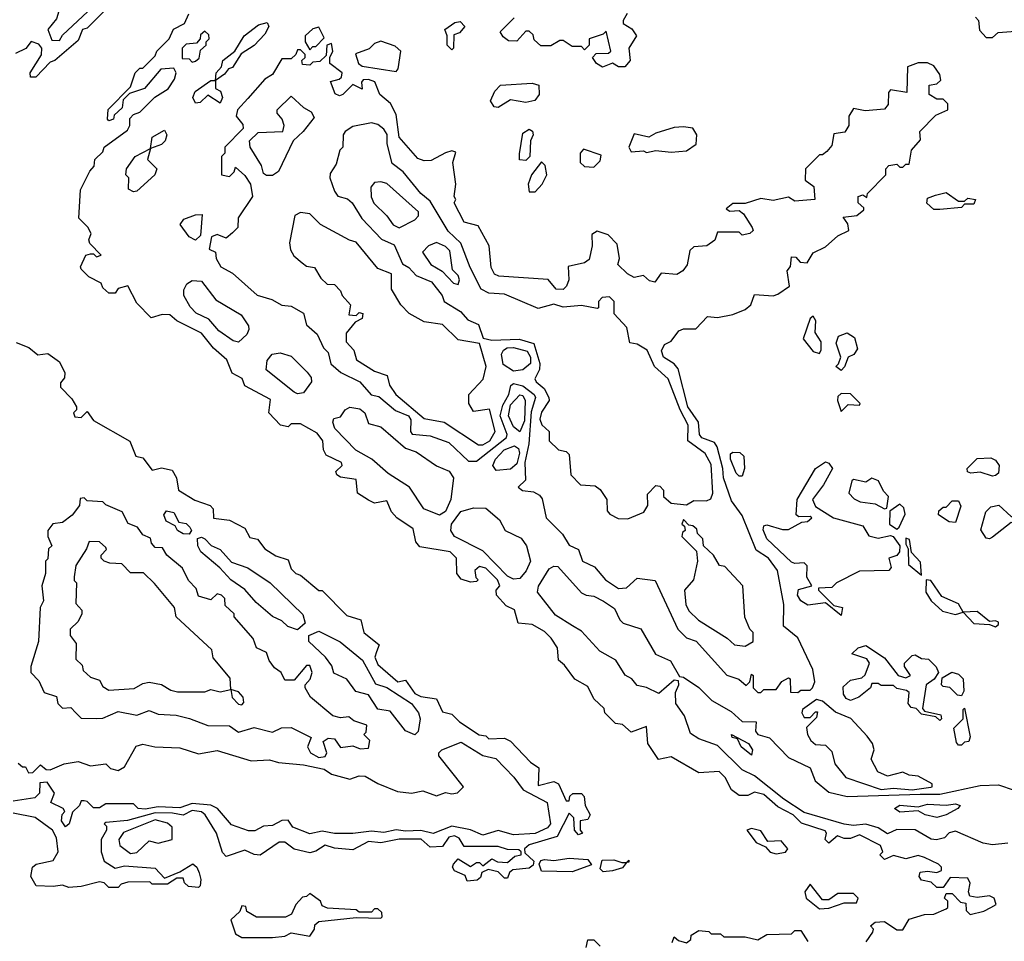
# Model space of a CAD drawing. Extents: x 2668140 to 2765664, y 823621 to 955240.
# Tile 81 of 256: x 2721406 to 2724593, y 835615 to 838597. Entities that reach past the tile are written whole.
import ezdxf

# ---------------------------------------------------------------- set-up
doc = ezdxf.new("R2010")
doc.units = 0

msp = doc.modelspace()

# ---------------------------------------------------------------- linework, layer by layer
at = {"layer": '0CON02XD'}
for points in [[(2721535, 838530), (2721545, 838547.5), (2721626.7, 838623.3), (2721633.3, 838646.7), (2721657, 838653), (2721675, 838672.5), (2721687.5, 838672.5), (2721703.3, 838686.7), (2721713.6, 838706.4), (2721710, 838730), (2721696.2, 838736.2), (2721670, 838730), (2721627.5, 838705), (2721610, 838665), (2721553.6, 838656.4), (2721540.7, 838649.3), (2721525, 838600), (2721497.5, 838565), (2721510.7, 838530.7), (2721535, 838530)], [(2721700, 838645), (2721625, 838570), (2721610, 838565), (2721595, 838530), (2721520, 838465), (2721505, 838460), (2721458.3, 838411.7), (2721441.7, 838411.7), (2721440, 838425), (2721477, 838483), (2721477.5, 838505), (2721468.3, 838518.3), (2721443, 838527), (2721426.4, 838503.6), (2721392.3, 838487.7)], [(2721633, 838107), (2721647, 838123), (2721650, 838145), (2721675, 838170), (2721680, 838185), (2721755, 838240), (2721762.5, 838255), (2721762.5, 838277.5), (2721775, 838290), (2721795, 838297.5), (2721843.6, 838346.4), (2721886.4, 838373.6), (2721907.5, 838405), (2721912.5, 838425), (2721905, 838440), (2721863, 838437), (2721810, 838375), (2721761.7, 838358.3), (2721741.7, 838338.3), (2721738.3, 838311.7), (2721711.7, 838288.3), (2721710, 838275), (2721695, 838270), (2721690, 838275), (2721693, 838307), (2721765, 838380), (2721780, 838425), (2721795, 838440), (2721805, 838440), (2721845, 838480), (2721850, 838495), (2721890, 838535), (2721903.6, 838566.4), (2721940, 838585), (2721953.6, 838616.4)], [(2722055, 838327.5), (2722015, 838352.5), (2721990.7, 838329.3), (2721975, 838327.5), (2721966.7, 838345), (2721973.8, 838365), (2722025, 838400), (2722040, 838400), (2722042.5, 838425), (2722060, 838445), (2722063.3, 838465), (2722102.5, 838495), (2722132.5, 838545), (2722179.3, 838580.7), (2722207.5, 838587.5), (2722212.5, 838575), (2722199.5, 838550.5), (2722165, 838513.3), (2722123.3, 838486.7), (2722095, 838442.5), (2722081.7, 838438.3), (2722069.3, 838420.7), (2722040, 838400), (2722040, 838375), (2722056.4, 838366.4), (2722062.5, 838345), (2722055, 838327.5)], [(2722805, 838500), (2722790, 838515), (2722790, 838545), (2722782.5, 838565), (2722815, 838587.5), (2722831.7, 838591.7), (2722847.5, 838575), (2722830, 838555), (2722811.7, 838548.3), (2722810, 838505), (2722805, 838500)], [(2723293, 838443), (2723273.3, 838455), (2723260, 838475), (2723272.5, 838487.5), (2723311.7, 838488.3), (2723320, 838495), (2723305, 838560), (2723295, 838550), (2723250, 838535), (2723250, 838515), (2723235, 838500), (2723225, 838510), (2723195, 838510), (2723165, 838530), (2723155, 838530), (2723125, 838512.5), (2723093, 838513), (2723071.7, 838531.7), (2723068.3, 838548.3), (2723055, 838560), (2723045, 838560), (2723015, 838527.5), (2722988.3, 838528.3), (2722971.7, 838541.7), (2722961.7, 838558.3), (2723006.7, 838603.3)], [(2723373, 838617), (2723360, 838595), (2723360, 838585), (2723387.7, 838567.7), (2723403.3, 838545), (2723377.5, 838505), (2723382, 838465), (2723365, 838444.2), (2723345, 838444.2), (2723325, 838456.7), (2723293, 838443)], [(2724500, 838605), (2724510, 838595), (2724513, 838563), (2724535, 838540), (2724555, 838540), (2724573.9, 838556.1), (2724630, 838560)], [(2721965, 838460), (2721975, 838462.5), (2721987, 838473), (2721991.7, 838498.3), (2722010, 838515), (2722010, 838525), (2722020, 838535), (2722018.3, 838548.3), (2722005, 838560), (2721991.7, 838548.3), (2721990, 838535), (2721978.3, 838521.7), (2721945, 838517.5), (2721932.5, 838505), (2721931.7, 838471.7), (2721955, 838470), (2721965, 838460)], [(2722345, 838500), (2722355, 838510), (2722365, 838510), (2722391.7, 838538.3), (2722375, 838572.5), (2722355, 838567.5), (2722330, 838545), (2722330, 838525), (2722345, 838500)], [(2722625, 838430), (2722631.7, 838438.3), (2722640, 838495), (2722621.7, 838511.7), (2722575, 838527.5), (2722555, 838520), (2722537, 838503), (2722493, 838487), (2722503.3, 838455), (2722515, 838446.7), (2722625, 838430)], [(2723925, 836420), (2723935, 836427.5), (2723965, 836427.5), (2723972.5, 836435), (2723980, 836455), (2723973.8, 836495), (2723925, 836597.5), (2723878.8, 836635), (2723880, 836705), (2723858.8, 836815), (2723830, 836855), (2723790.5, 836880.5), (2723745, 836992.5), (2723710.5, 837040.5), (2723684, 837115), (2723682.5, 837145), (2723663.8, 837215), (2723655, 837228.8), (2723614.3, 837244.3), (2723606.2, 837255), (2723604, 837295), (2723569.2, 837345), (2723537.7, 837467.7), (2723525, 837483.3), (2723490, 837505), (2723484, 837526), (2723493.6, 837546.4), (2723515, 837557.5), (2723539.3, 837590.7), (2723555, 837596.7), (2723595, 837596.7), (2723633, 837637), (2723665, 837633.8), (2723715, 837643.8), (2723755, 837660), (2723772.5, 837675), (2723785, 837707.5), (2723845, 837703.3), (2723860.7, 837709.3), (2723897.5, 837735), (2723890, 837785), (2723901.7, 837798.3), (2723905, 837830), (2723918.3, 837828.3), (2723933, 837813), (2723955, 837810), (2723975, 837842.5), (2724015, 837862.5), (2724055, 837897.5), (2724090, 837915), (2724087, 837937), (2724071.7, 837958.3), (2724116.4, 837963.6), (2724138.3, 837981.7), (2724138.3, 837988.3), (2724120, 838005), (2724120, 838025), (2724135, 838030), (2724148.3, 838021.7), (2724150, 838035), (2724210, 838095), (2724210, 838115), (2724220, 838125), (2724245, 838130), (2724255, 838120), (2724265, 838120), (2724275, 838130), (2724285, 838130), (2724292.5, 838175), (2724321.7, 838208.3), (2724320, 838235), (2724371.7, 838288.3), (2724410, 838305), (2724410, 838325), (2724395, 838340), (2724375, 838340), (2724350, 838355), (2724350, 838385), (2724375, 838390), (2724388.3, 838401.7), (2724385, 838420), (2724365, 838447.5), (2724345, 838457.5), (2724315, 838457.5), (2724280, 838445), (2724278.3, 838361.7), (2724225, 838370), (2724218.3, 838361.7), (2724217, 838323), (2724205, 838307.5), (2724142.5, 838302.5), (2724105, 838310), (2724090, 838285), (2724090, 838255), (2724076.7, 838233.3), (2724041.7, 838228.3), (2724035, 838190), (2724019.3, 838170.7), (2724005, 838160), (2723995, 838160), (2723950, 838115), (2723948.3, 838078.3), (2723977, 838057), (2723980, 838015), (2723915, 838010), (2723895, 838022.5), (2723845, 838012.5), (2723805, 838018.8), (2723755, 838002.5), (2723715, 838002.5), (2723692.5, 837985), (2723705, 837977.5), (2723735, 837980), (2723749.3, 837969.3), (2723777.5, 837925), (2723780, 837915), (2723770, 837905), (2723745, 837900), (2723735, 837910), (2723665, 837910), (2723656.7, 837883.3), (2723630, 837865), (2723588.3, 837861.7), (2723575, 837850), (2723566.4, 837803.6), (2723552.5, 837785), (2723533, 837773), (2723482.5, 837777.5), (2723461.7, 837748.3), (2723445, 837752.5), (2723425, 837770), (2723395, 837762.5), (2723373.3, 837775), (2723342.5, 837805), (2723347.5, 837825), (2723340.7, 837870.7), (2723310.7, 837900.7), (2723275, 837912.5), (2723258.3, 837901.7), (2723258.8, 837865), (2723249.2, 837820.8), (2723235, 837810), (2723181.7, 837798.3), (2723183.3, 837755), (2723176.7, 837735), (2723165.9, 837724.1), (2723142.5, 837725), (2723116.4, 837756.4), (2722957, 837767), (2722943.6, 837773.6), (2722932.5, 837795), (2722926.2, 837865), (2722890, 837930), (2722845, 837942.5), (2722812.5, 838005), (2722817.5, 838015), (2722812.5, 838025), (2722817.5, 838065), (2722808.8, 838135), (2722818.3, 838168.3), (2722805, 838172.5), (2722785, 838166.7), (2722738.3, 838141.7), (2722715, 838140), (2722695, 838147.5), (2722635, 838217.5), (2722625, 838290), (2722606.4, 838326.4), (2722572.5, 838355), (2722556, 838396), (2722535, 838403.8), (2722517.5, 838402.5), (2722512.5, 838395), (2722515, 838372.5), (2722485, 838387.5), (2722452.5, 838355), (2722441.2, 838351.2), (2722427, 838357), (2722412.5, 838397.5), (2722440, 838405), (2722448.3, 838411.7), (2722450, 838425), (2722410, 838455), (2722410, 838475), (2722420, 838495), (2722415, 838520), (2722400, 838515), (2722398.3, 838481.7), (2722378.3, 838461.7), (2722355, 838460), (2722345, 838450), (2722321.7, 838451.7), (2722320, 838465), (2722330, 838475), (2722330, 838485), (2722315, 838500), (2722305, 838500), (2722300, 838485), (2722285, 838470), (2722255, 838470), (2722225, 838420), (2722200, 838405), (2722145, 838342.5), (2722110.8, 838305), (2722106.7, 838285), (2722128.3, 838258.3), (2722130, 838245), (2722070, 838185), (2722070, 838165), (2722060, 838155), (2722060, 838095), (2722085, 838090), (2722100, 838105), (2722105, 838120), (2722135, 838092.5), (2722153.3, 838065), (2722160, 838025), (2722113.9, 837956.1), (2722112.5, 837925), (2722095, 837907.5), (2722075, 837890), (2722045, 837902.5), (2722027.5, 837895), (2722020, 837855), (2722040, 837845), (2722042.5, 837825), (2722057, 837797), (2722095, 837776.7), (2722175, 837706.2), (2722222, 837692), (2722255, 837673.3), (2722285, 837670), (2722325, 837647.5), (2722335, 837610), (2722369.3, 837579.3), (2722390, 837535), (2722405, 837520), (2722413.6, 837483.6), (2722445.9, 837455.9), (2722507.5, 837425), (2722543.9, 837383.9), (2722568.3, 837378.3), (2722623, 837333), (2722665, 837315.8), (2722672.7, 837302.7), (2722671.2, 837265), (2722676.4, 837256.4), (2722735, 837251.2), (2722795, 837228.8), (2722859.3, 837169.3), (2722885, 837168.8), (2722982, 837245), (2722984.2, 837255), (2722961.9, 837315), (2722970.4, 837349.6), (2722989.2, 837385), (2722996.2, 837413.8), (2723005, 837420), (2723035, 837412.9), (2723072, 837385), (2723076, 837375), (2723061.7, 837328.3), (2723054, 837225), (2723041.1, 837165), (2723043, 837107), (2723020, 837085), (2723033.6, 837073.6), (2723069.3, 837069.3), (2723089.3, 837059.3), (2723097, 837047), (2723110, 836985), (2723163, 836933), (2723185, 836897.5), (2723215, 836883.3), (2723227.5, 836845), (2723266.4, 836826.4), (2723302.5, 836785), (2723345, 836756.7), (2723370.7, 836759.3), (2723405, 836790), (2723463, 836783), (2723536.7, 836625), (2723565, 836597.5), (2723596, 836586), (2723695, 836476.7), (2723733.6, 836463.6), (2723757.5, 836442.5), (2723770, 836455), (2723775, 836480), (2723780, 836475), (2723780, 836435), (2723795, 836420), (2723805, 836420), (2723815, 836430), (2723855, 836430), (2723873.6, 836456.4), (2723895, 836467.5), (2723900, 836465), (2723901.7, 836421.7), (2723925, 836420)], [(2722955, 838312.5), (2722942.5, 838315), (2722930, 838335), (2722943.9, 838366.1), (2722962.5, 838385), (2723065, 838392), (2723086.2, 838385), (2723087.5, 838355), (2723074.2, 838335.8), (2723045, 838328.8), (2722995, 838337.5), (2722955, 838312.5)], [(2722225, 838092.5), (2722205, 838092.5), (2722195, 838100), (2722188.8, 838125), (2722152.5, 838185), (2722150, 838205), (2722178.3, 838231.7), (2722257.5, 838235), (2722262.5, 838255), (2722255.7, 838275.7), (2722240, 838295), (2722240, 838305), (2722285, 838350), (2722325, 838312.5), (2722349.3, 838299.3), (2722359.3, 838280.7), (2722324, 838235), (2722291.2, 838205), (2722243.6, 838106.4), (2722225, 838092.5)], [(2721775, 838040), (2721758.3, 838048.3), (2721760, 838085), (2721750, 838095), (2721752.5, 838115), (2721780, 838155), (2721830, 838180), (2721835, 838216.7), (2721875, 838240), (2721882.5, 838225), (2721876.7, 838205), (2721865, 838193.8), (2721830, 838180), (2721820, 838145), (2721850, 838115), (2721843.3, 838095), (2721785, 838042.5), (2721775, 838040)], [(2723375, 836982.5), (2723426.4, 837003.6), (2723440, 837025), (2723438.3, 837061.7), (2723465, 837090), (2723478.3, 837088.3), (2723490, 837075), (2723490, 837055), (2723515, 837032.5), (2723565, 837027.5), (2723588.3, 837041.7), (2723629.3, 837040.7), (2723643, 837047), (2723650, 837065), (2723645, 837157.5), (2723625, 837193.3), (2723568.8, 837235), (2723570, 837285), (2723544.5, 837334.5), (2723505.7, 837435.7), (2723461.2, 837475), (2723437.7, 837527.7), (2723405, 837547.5), (2723381.7, 837551.7), (2723371.7, 837601.7), (2723330, 837645), (2723330, 837685), (2723315, 837700), (2723291.7, 837698.3), (2723280, 837685), (2723280, 837665), (2723275, 837662.5), (2723225, 837672.5), (2723165, 837667.5), (2723135, 837676.7), (2723085, 837662.5), (2722975, 837708.8), (2722925, 837712), (2722900, 837725), (2722864, 837795), (2722834.1, 837874.1), (2722792.7, 837912.7), (2722735, 838010), (2722704.3, 838034.3), (2722647.5, 838105), (2722611.7, 838131.7), (2722596, 838195), (2722596.1, 838226.1), (2722585, 838242.5), (2722565, 838257.5), (2722545, 838263.3), (2722485, 838252), (2722460, 838235), (2722453.8, 838225), (2722452.5, 838185), (2722442.5, 838175), (2722430.7, 838129.3), (2722410.7, 838099.3), (2722410, 838085), (2722425, 838042.5), (2722436.4, 838026.4), (2722467, 838017), (2722482.5, 838005), (2722513.9, 837953.9), (2722577, 837887), (2722618.3, 837868.3), (2722645, 837807.5), (2722665.9, 837795.9), (2722689.5, 837769.5), (2722738.8, 837748.8), (2722773.3, 837705), (2722780, 837685), (2722833, 837653), (2722856.4, 837626.4), (2722891.2, 837611.2), (2722907, 837567), (2722935, 837560), (2723023, 837563), (2723070, 837550), (2723090, 837485), (2723088.8, 837465), (2723073.3, 837435), (2723077.5, 837425), (2723104.1, 837404.1), (2723118.8, 837375), (2723120, 837365), (2723095, 837327.5), (2723090, 837305), (2723096.4, 837286.4), (2723120, 837265), (2723120, 837235), (2723150, 837205), (2723175, 837200), (2723185, 837190), (2723190, 837125), (2723221.7, 837091.7), (2723269.3, 837089.3), (2723285, 837077.5), (2723306.7, 837045), (2723308.3, 837008.3), (2723317, 836997), (2723343, 836983), (2723375, 836982.5)], [(2723045, 838141.2), (2723024, 838144), (2723023.6, 838163.6), (2723035, 838230), (2723055, 838243.3), (2723066.1, 838236.1), (2723068.8, 838225), (2723060, 838205), (2723057.5, 838155), (2723045, 838141.2)], [(2723435, 838167.5), (2723465, 838173.8), (2723515, 838168), (2723565, 838173.3), (2723596.1, 838193.9), (2723598, 838225), (2723585, 838246.7), (2723555, 838250), (2723525, 838248.8), (2723465, 838230), (2723443, 838217), (2723395, 838227.5), (2723377.5, 838185), (2723385, 838170), (2723425, 838172.5), (2723435, 838167.5)], [(2723265, 838120), (2723285, 838140), (2723288.3, 838158.3), (2723231.7, 838178.3), (2723220, 838165), (2723220, 838135), (2723235, 838122.5), (2723265, 838120)], [(2723075, 838040), (2723097.5, 838065), (2723112.5, 838095), (2723107.5, 838125), (2723095, 838137.5), (2723062.5, 838095), (2723052.5, 838065), (2723055, 838040), (2723075, 838040)], [(2724146.2, 835613.8), (2724167.5, 835645), (2724170, 835655), (2724160, 835665), (2724175, 835677.5), (2724205, 835680), (2724245, 835652.5), (2724265, 835652.5), (2724285, 835686.7), (2724335, 835702.5), (2724365, 835703.3), (2724405, 835720), (2724410, 835725), (2724410, 835745), (2724400, 835755), (2724405, 835770), (2724425, 835770), (2724451.7, 835741.7), (2724468.3, 835738.3), (2724470, 835715), (2724482.5, 835702.5), (2724527, 835713), (2724550, 835725), (2724567.5, 835735), (2724560, 835755), (2724545, 835762.5), (2724505, 835757.5), (2724481.7, 835761.7), (2724477.5, 835775), (2724483, 835803), (2724475, 835820), (2724418.3, 835821.7), (2724395, 835790), (2724375, 835790), (2724357, 835807), (2724325, 835813.3), (2724317.5, 835825), (2724321.2, 835838.8), (2724345, 835842.5), (2724375, 835837.5), (2724390, 835845), (2724390, 835855), (2724380, 835865), (2724335, 835886.7), (2724315, 835892.5), (2724275, 835882.5), (2724235, 835892.5), (2724205, 835880), (2724190, 835895), (2724200, 835905), (2724192.5, 835925), (2724125, 835960), (2724095, 835947.5), (2724075, 835947.5), (2724053.3, 835956.7), (2724025, 835933.3), (2724013.3, 835945), (2724017.5, 835965), (2724013, 835973), (2723937.3, 835997.3), (2723910, 836025), (2723860.8, 836050.8), (2723815, 836090), (2723785, 836097.5), (2723763, 836087), (2723735, 836086.7), (2723710, 836105), (2723690, 836145), (2723670, 836165), (2723605, 836160), (2723515, 836212.5), (2723473.9, 836203.9), (2723440, 836255), (2723435, 836310), (2723385, 836292.5), (2723357, 836317), (2723335, 836320), (2723300, 836355), (2723298.3, 836368.3), (2723265, 836400), (2723245, 836440), (2723203.6, 836463.6), (2723169.3, 836509.3), (2723150, 836525), (2723147.5, 836565), (2723126.4, 836596.4), (2723105, 836617.5), (2723065, 836640), (2723020, 836645), (2723008.3, 836688.3), (2722980.7, 836700.7), (2722950, 836735), (2722948.3, 836751.7), (2722960, 836765), (2722953.3, 836785), (2722935, 836803.3), (2722915, 836822.5), (2722895, 836827.5), (2722880, 836815), (2722882.5, 836792.5), (2722890, 836785), (2722885, 836780), (2722865, 836777.5), (2722835, 836787.5), (2722821.2, 836805), (2722820, 836855), (2722800, 836875), (2722701.7, 836891.7), (2722688.3, 836908.3), (2722680, 836950), (2722627.5, 836985), (2722610, 837005), (2722595, 837040), (2722555, 837032.5), (2722535, 837042.5), (2722500, 837065), (2722495, 837110), (2722445, 837117.5), (2722432.5, 837125), (2722430, 837135), (2722450, 837155), (2722447.5, 837165), (2722398, 837188), (2722390, 837205), (2722387.5, 837235), (2722369.3, 837259.3), (2722315, 837290), (2722285, 837290), (2722275, 837280), (2722250, 837285), (2722212.5, 837325), (2722218.3, 837368.3), (2722135, 837412.5), (2722126.4, 837436.4), (2722093.6, 837453.6), (2722076.4, 837496.4), (2722034.1, 837534.1), (2721995, 837582.5), (2721915, 837622.5), (2721891.7, 837641.7), (2721867, 837643), (2721832.3, 837632.3), (2721785, 837680), (2721756.1, 837736.1), (2721725, 837727.5), (2721715, 837712.5), (2721695, 837712.5), (2721675, 837730), (2721670, 837745), (2721630, 837765), (2721605, 837790), (2721603, 837797), (2721620, 837835), (2721635, 837840), (2721645, 837840), (2721655, 837830), (2721670, 837835), (2721633, 837873), (2721630, 837885), (2721637.5, 837905), (2721626.4, 837926.4), (2721597.5, 837955), (2721603.6, 838046.4), (2721633, 838107)], [(2722635, 837923.3), (2722685, 837950), (2722697, 837963), (2722697.5, 837975), (2722595, 838066.7), (2722575, 838072.5), (2722555, 838070), (2722542.5, 838055), (2722543.6, 838023.6), (2722553, 838003), (2722595, 837962.5), (2722615, 837933.3), (2722635, 837923.3)], [(2724385, 837982.5), (2724365, 837982.5), (2724343, 838003), (2724345, 838020), (2724370.7, 838029.3), (2724405, 838037.5), (2724445, 838010), (2724465, 838010), (2724475, 838020), (2724500, 838015), (2724495, 838000), (2724465, 838000), (2724455, 837990), (2724385, 837982.5)], [(2721975, 837884.2), (2721954.4, 837894.4), (2721926.2, 837935), (2721938, 837952), (2721975, 837966.2), (2721997, 837967), (2721991.4, 837898.6), (2721975, 837884.2)], [(2722905, 837221.2), (2722928, 837235), (2722945.8, 837265), (2722926.7, 837336.7), (2722875, 837330), (2722860, 837355), (2722860, 837385), (2722906.1, 837433.9), (2722916.7, 837475), (2722895, 837550), (2722825, 837561.2), (2722775, 837611.2), (2722715, 837620), (2722667, 837647), (2722640, 837675), (2722610, 837725), (2722610, 837775), (2722565, 837792.5), (2722495, 837877.5), (2722473.3, 837883.3), (2722380, 837935), (2722345, 837968.8), (2722315, 837973.8), (2722296.4, 837963.6), (2722280, 837875), (2722283, 837853), (2722293.3, 837833.3), (2722320.7, 837810.7), (2722335, 837800), (2722360, 837795), (2722380.7, 837760.7), (2722401.7, 837741.7), (2722425, 837740), (2722445, 837720), (2722450, 837705), (2722477.5, 837675), (2722471.7, 837641.7), (2722495, 837640), (2722505, 837650), (2722517, 837647), (2722515, 837630), (2722491.7, 837618.3), (2722463, 837583), (2722463.3, 837555), (2722488.3, 837528.3), (2722496.4, 837496.4), (2722555, 837460), (2722596, 837446), (2722603.8, 837415), (2722624.2, 837384.2), (2722715, 837306.7), (2722780, 837295), (2722891.7, 837221.7), (2722905, 837221.2)], [(2722825, 837740), (2722830, 837755), (2722825, 837770), (2722807.5, 837787.5), (2722798.8, 837848.8), (2722785, 837863.8), (2722755, 837876.7), (2722730, 837865), (2722710, 837845), (2722736.7, 837805), (2722773.8, 837783.8), (2722810, 837745), (2722825, 837740)], [(2722115, 837554), (2722097.6, 837557.6), (2722050.4, 837590.4), (2722018.5, 837628.5), (2721977.7, 837647.7), (2721957.9, 837667.9), (2721937.1, 837705), (2721937.3, 837722.7), (2721947.3, 837742.7), (2721965, 837753.8), (2721995, 837751.2), (2722041.2, 837691.2), (2722122.7, 837642.7), (2722146.8, 837606.8), (2722147.5, 837595), (2722141.1, 837578.9), (2722115, 837554)], [(2723995, 837517.5), (2724000.7, 837529.3), (2724000, 837555), (2723981.2, 837585), (2723983, 837623), (2723975, 837637.5), (2723965, 837630), (2723942.5, 837565), (2723975, 837524), (2723995, 837517.5)], [(2724065, 837462.5), (2724047.5, 837475), (2724056.7, 837483.3), (2724063.8, 837505), (2724049.3, 837550.7), (2724056.7, 837573.3), (2724085, 837583.8), (2724108.8, 837568.8), (2724118.3, 837531.7), (2724105.8, 837514.2), (2724087.5, 837505), (2724075.9, 837474.1), (2724065, 837462.5)], [(2721395, 837552.5), (2721436.2, 837536.2), (2721465, 837512.5), (2721497, 837517), (2721535, 837490), (2721552.5, 837455), (2721551.7, 837438.3), (2721538.3, 837421.7), (2721538.3, 837408.3), (2721575, 837370), (2721590, 837345), (2721590, 837335), (2721580, 837325), (2721585, 837312.5), (2721605, 837310), (2721625, 837330), (2721645, 837300), (2721763, 837233), (2721782.5, 837185), (2721805, 837180), (2721835, 837140), (2721865, 837147.5), (2721900, 837140), (2721913.8, 837115), (2721920, 837075), (2721973, 837043), (2722022.5, 837025), (2722032.5, 837015), (2722033.9, 836983.9), (2722085, 836977.5), (2722135, 836952.5), (2722151.7, 836921.7), (2722176.4, 836916.4), (2722200, 836885), (2722235, 836862.5), (2722275, 836850), (2722285, 836820), (2722300, 836805), (2722315, 836800), (2722375, 836750), (2722385, 836750), (2722465, 836670), (2722510, 836655), (2722520, 836615), (2722570, 836575), (2722561.7, 836551.7), (2722556, 836535), (2722565, 836511.2), (2722630, 836455), (2722655, 836460), (2722685, 836417.5), (2722705, 836407.5), (2722755, 836400), (2722775, 836357.5), (2722805, 836350), (2722830, 836325), (2722893.3, 836283.3), (2722915, 836280), (2722925, 836270), (2722975, 836272.5), (2722995, 836262.5), (2723060, 836195), (2723087, 836177), (2723085, 836120), (2723135, 836132.5), (2723150, 836125), (2723175, 836070), (2723185, 836070), (2723187.5, 836085), (2723196.7, 836093.3), (2723225, 836093.3), (2723233.9, 836083.9), (2723236.7, 836055), (2723252.5, 836025), (2723245, 836010), (2723220, 836005), (2723220, 835975), (2723227.5, 835965), (2723215, 835960), (2723202.5, 835975), (2723200, 836015), (2723185, 836030), (2723146, 835954), (2723055, 835927.5), (2723040, 835915), (2723041.7, 835901.7), (2723070, 835875), (2723068.3, 835861.7), (2723055, 835852.5), (2723003, 835847), (2722991.7, 835838.3), (2722985, 835820), (2722975, 835820), (2722955, 835840), (2722922.5, 835847.5), (2722901.7, 835838.3), (2722898.3, 835821.7), (2722887, 835813), (2722855, 835810), (2722848.3, 835828.3), (2722813.6, 835843.6), (2722807.5, 835855), (2722810, 835865), (2722825, 835882.5), (2722865, 835857.5), (2722885, 835870), (2722895, 835870), (2722905, 835860), (2722935, 835882.5), (2722953, 835873), (2722985, 835870), (2723009.3, 835890.7), (2723030, 835895), (2723030, 835905), (2723021.7, 835911.7), (2722985, 835912.5), (2722955, 835922.5), (2722845, 835922.5), (2722829.3, 835949.3), (2722813.6, 835956.4), (2722795, 835952.5), (2722775, 835922.5), (2722735, 835920), (2722705.6, 835945.6), (2722634.4, 835945.6), (2722575, 835933.8), (2722535, 835938.8), (2722485, 835911.2), (2722425, 835916.7), (2722395, 835926.7), (2722365, 835906.7), (2722345, 835901.2), (2722295, 835913.3), (2722265, 835936), (2722246.1, 835936.1), (2722185, 835893.8), (2722165, 835896), (2722135, 835910), (2722075, 835890), (2722062.3, 835902.3), (2722043.8, 835965), (2722006.7, 836025), (2721994.4, 836034.4), (2721965, 836038.5), (2721935, 836023.1), (2721900.4, 836030.4), (2721845, 836031.2), (2721755, 836005.8), (2721685, 836000), (2721680, 835995), (2721687.5, 835987.5), (2721687.5, 835975), (2721670, 835945), (2721670, 835905), (2721680, 835875), (2721715, 835852.5), (2721745, 835860), (2721845, 835852.5), (2721875, 835820), (2721925, 835840), (2721966.4, 835866.4), (2721980, 835855), (2721986.7, 835836.7), (2721992.5, 835815), (2721990, 835795), (2721985, 835790), (2721953, 835793), (2721940, 835805), (2721935, 835820), (2721915, 835820), (2721885, 835800), (2721835, 835800), (2721827.5, 835807.5), (2721756.4, 835806.4), (2721735, 835800), (2721725, 835790), (2721695, 835790), (2721680, 835805), (2721665, 835807.5), (2721605, 835792.5), (2721565, 835790), (2721545, 835797.5), (2721515, 835792.5), (2721460, 835795), (2721442.5, 835825), (2721447.5, 835855), (2721460, 835865), (2721515, 835876.7), (2721531.2, 835905), (2721525, 835950), (2721512.5, 835975), (2721455.9, 836015.9), (2721385, 836030)], [(2723005, 837460), (2722971.7, 837481.7), (2722965.7, 837515), (2722971.8, 837528.2), (2722984.5, 837535.5), (2723005, 837536.4), (2723048.6, 837525), (2723059.4, 837505), (2723060, 837485), (2723035, 837464), (2723005, 837460)], [(2722305, 837386.2), (2722295, 837392), (2722204.2, 837464.2), (2722207.5, 837495), (2722223.3, 837515), (2722249.5, 837519.5), (2722285, 837508.8), (2722337.1, 837457.1), (2722349.5, 837439.5), (2722351.2, 837425), (2722325, 837390), (2722305, 837386.2)], [(2723025, 837263.3), (2723005, 837280), (2722988.6, 837315), (2722995, 837351.2), (2723025, 837383.8), (2723035, 837381.2), (2723042.5, 837365), (2723040.3, 837299.7), (2723025, 837263.3)], [(2724065, 837330), (2724087.5, 837352.5), (2724125, 837350), (2724126.7, 837355), (2724095, 837386.7), (2724065, 837387.5), (2724055, 837377.5), (2724053.1, 837365), (2724065, 837330)], [(2722765, 836994), (2722714.4, 837014.4), (2722668, 837085), (2722599.4, 837129.4), (2722546.2, 837175), (2722494.3, 837204.3), (2722426.7, 837275), (2722420, 837295), (2722423.3, 837306.7), (2722445, 837312.5), (2722460, 837335), (2722475, 837343.8), (2722507.7, 837337.7), (2722523.8, 837325), (2722535, 837291.2), (2722575, 837280), (2722655, 837210.8), (2722689.2, 837199.2), (2722755, 837153.3), (2722796.4, 837136.4), (2722810, 837115), (2722801.4, 837045), (2722784.3, 837005.7), (2722765, 836994)], [(2722948.3, 837138.3), (2722937.5, 837155), (2722946.2, 837175), (2722974.5, 837205.5), (2723008.1, 837218.1), (2723020.3, 837210.3), (2723024.3, 837195), (2723015, 837160), (2722995, 837143.3), (2722948.3, 837138.3)], [(2723745, 837120), (2723735, 837120), (2723725, 837130), (2723707.5, 837175), (2723707.5, 837192.5), (2723715, 837197.5), (2723737, 837197), (2723750, 837185), (2723752.5, 837145), (2723745, 837120)], [(2724065, 836670), (2724015, 836710), (2723957, 836703), (2723935, 836716.7), (2723923.8, 836735), (2723926.7, 836753.3), (2723970, 836765), (2723953.6, 836793.6), (2723955, 836830), (2723945, 836840), (2723915, 836837.5), (2723905, 836842.5), (2723825, 836917.5), (2723813, 836947), (2723815, 836960), (2723825, 836962.5), (2723875, 836947.5), (2723895, 836947.5), (2723938.3, 836971.7), (2723956.7, 836973.3), (2723970, 836985), (2723965, 836990), (2723928.3, 836988.3), (2723920, 836995), (2723922.5, 837045), (2723982.5, 837145), (2724015, 837166.2), (2724025, 837162.5), (2724036.7, 837145), (2724008.3, 837091.7), (2723972.5, 837045), (2723981.7, 837021.7), (2724040, 836985), (2724135, 836960), (2724155, 836927.5), (2724185, 836920), (2724225, 836928.6), (2724233.3, 836925), (2724255.5, 836895), (2724254.3, 836875.7), (2724245, 836863.3), (2724220, 836855), (2724227.5, 836825), (2724220, 836815), (2724125, 836812.5), (2724050, 836775), (2724035, 836760), (2723991.7, 836758.3), (2723991.7, 836751.7), (2724041.7, 836701.7), (2724070, 836695), (2724065, 836670)], [(2724555, 837120), (2724515, 837133.3), (2724485, 837130), (2724474, 837134), (2724473.3, 837145), (2724505, 837177.5), (2724549.3, 837179.3), (2724565, 837172.5), (2724576.7, 837155), (2724575, 837130), (2724565, 837122.5), (2724555, 837120)], [(2724205, 837014.2), (2724213, 837017), (2724218.8, 837055), (2724202, 837072), (2724186, 837105), (2724165, 837113.8), (2724145, 837101.2), (2724105, 837110), (2724100, 837105), (2724090, 837065), (2724107, 837047), (2724127, 837037), (2724175, 837031.2), (2724205, 837014.2)], [(2722375, 836210), (2722395, 836213.3), (2722400, 836225), (2722388.3, 836261.7), (2722405, 836272.5), (2722425, 836270), (2722445, 836242.5), (2722485, 836247.5), (2722508.3, 836238.3), (2722535, 836240), (2722540, 836265), (2722520, 836285), (2722527.5, 836292.5), (2722530, 836315), (2722488.3, 836328.3), (2722471.7, 836341.7), (2722445, 836338.8), (2722420, 836345), (2722347.5, 836405), (2722330, 836435), (2722330, 836445), (2722347, 836463), (2722352.5, 836485), (2722345, 836507.5), (2722335, 836507.5), (2722295, 836460), (2722265, 836460), (2722252.5, 836485), (2722230.5, 836500.5), (2722213.9, 836523.9), (2722205, 836550), (2722172.5, 836565), (2722162.5, 836595), (2722100, 836665), (2722100, 836675), (2722071.7, 836701.7), (2722070, 836725), (2722060, 836735), (2722045, 836740), (2722025, 836720), (2721985, 836732.5), (2721977, 836757), (2721953, 836783), (2721933, 836823), (2721882.5, 836865), (2721868.3, 836888.3), (2721845, 836890), (2721833, 836903), (2721830, 836920), (2721805, 836930), (2721787.5, 836955), (2721757, 836967), (2721737.5, 837005), (2721685, 837027.5), (2721675, 837037.5), (2721625, 837040), (2721615, 837050), (2721601.7, 837048.3), (2721600, 837025), (2721576.4, 836993.6), (2721545, 836970), (2721513.9, 836966.1), (2721497.5, 836945), (2721497.5, 836925), (2721510, 836895), (2721500, 836885), (2721497, 836853), (2721490, 836845), (2721490, 836805), (2721477.5, 836765), (2721483, 836717), (2721472.5, 836695), (2721466.7, 836585), (2721442.5, 836505), (2721442.5, 836485), (2721468.3, 836458.3), (2721485, 836420), (2721525, 836407.5), (2721530, 836385), (2721545, 836370), (2721571.7, 836371.7), (2721587.5, 836355), (2721605, 836337.5), (2721655, 836336.7), (2721675, 836337.5), (2721725, 836358.8), (2721785, 836346.7), (2721825, 836362.5), (2721855, 836350), (2721913, 836347), (2721956.4, 836336.4), (2722015, 836313.3), (2722085, 836312.5), (2722115, 836292.5), (2722165, 836306.7), (2722225, 836292.5), (2722253.6, 836306.4), (2722285, 836307.5), (2722350, 836275), (2722337.5, 836245), (2722347.5, 836225), (2722375, 836210)], [(2724245, 836948.8), (2724253.3, 836955), (2724272.5, 836997.5), (2724267.9, 837017.9), (2724255, 837029.2), (2724223.3, 837006.7), (2724222, 836965), (2724245, 836948.8)], [(2724435, 836970), (2724415, 836972.5), (2724380, 836995), (2724381.7, 837008.3), (2724395, 837020), (2724405, 837020), (2724425, 837040), (2724445, 837040), (2724453, 837023), (2724435, 836970)], [(2724545, 836917.5), (2724535, 836920), (2724517, 836947), (2724533.3, 837005), (2724549.3, 837020.7), (2724576, 837026), (2724615, 836990), (2724625, 836990), (2724695, 837032.5), (2724725, 837037.5), (2724740, 837025), (2724741.2, 836985), (2724725, 836958.8), (2724692.3, 836952.3), (2724615, 836970), (2724555, 836923.3), (2724545, 836917.5)], [(2721955, 836932.5), (2721935, 836933.3), (2721917.5, 836945), (2721910, 836960), (2721880, 836975), (2721872.5, 836995), (2721881.7, 837008.3), (2721905, 837002.5), (2721921.7, 836971.7), (2721945, 836966.7), (2721957.5, 836955), (2721962.5, 836945), (2721955, 836932.5)], [(2723005, 836787.5), (2722985, 836797.1), (2722905, 836879.2), (2722813.3, 836925), (2722802, 836945), (2722803.8, 836965), (2722834.5, 837005.5), (2722875, 837018), (2722915, 837016.2), (2722959.5, 836979.5), (2722977.5, 836945), (2723029.5, 836919.5), (2723046.7, 836895), (2723060, 836845), (2723045.8, 836814.2), (2723025, 836788.8), (2723005, 836787.5)], [(2723755, 836570), (2723780, 836585), (2723780, 836615), (2723770, 836625), (2723753.6, 836663.6), (2723747.5, 836765), (2723688.3, 836828.3), (2723671.7, 836831.7), (2723652.5, 836865), (2723620, 836895), (2723617, 836917), (2723600, 836935), (2723598.3, 836948.3), (2723585, 836960), (2723571.7, 836961.7), (2723555, 836980), (2723550, 836965), (2723558.3, 836958.3), (2723560, 836945), (2723551.7, 836938.3), (2723550, 836925), (2723597.5, 836877.5), (2723600, 836845), (2723587.5, 836785), (2723558.3, 836751.7), (2723562.5, 836705), (2723572.5, 836685), (2723603.9, 836653.9), (2723696.1, 836596.1), (2723720, 836575), (2723755, 836570)], [(2722125, 836380), (2722131.7, 836388.3), (2722130, 836405), (2722115, 836422.5), (2722090, 836430), (2722087, 836467), (2722033, 836533), (2722028.3, 836558.3), (2721912.5, 836665), (2721907.5, 836695), (2721843, 836773), (2721807, 836807), (2721765, 836807.5), (2721737, 836837), (2721698.3, 836838.3), (2721680, 836845), (2721670, 836855), (2721670, 836865), (2721687, 836883), (2721685, 836890), (2721665, 836907.5), (2721630.7, 836909.3), (2721622.5, 836885), (2721588.3, 836831.7), (2721582.5, 836795), (2721582.5, 836782.5), (2721590, 836775), (2721588.3, 836708.3), (2721607, 836687), (2721607.5, 836675), (2721595, 836650), (2721570, 836625), (2721570, 836605), (2721589.3, 836579.3), (2721588.3, 836528.3), (2721608.3, 836508.3), (2721611.7, 836491.7), (2721635, 836470), (2721665, 836460), (2721675, 836440), (2721695, 836427.5), (2721776.4, 836433.6), (2721805, 836450), (2721825, 836453.8), (2721865, 836446.7), (2721895, 836427.5), (2721917, 836423), (2722005, 836422.5), (2722025, 836430), (2722055, 836422.5), (2722090, 836430), (2722093.9, 836403.9), (2722115, 836382.5), (2722125, 836380)], [(2722305, 836623.3), (2722274.1, 836634.1), (2722255, 836652.5), (2722225, 836666.7), (2722171.7, 836711.7), (2722135, 836754), (2722090, 836785), (2722053.9, 836823.9), (2721992.5, 836875), (2721982.5, 836895), (2721981.7, 836918.3), (2721995, 836922.5), (2722005, 836917.5), (2722026.4, 836896.4), (2722055, 836883.3), (2722091.7, 836841.7), (2722145, 836823.8), (2722216.7, 836775), (2722322.3, 836672.3), (2722330, 836645), (2722305, 836623.3)], [(2724325, 836800), (2724321.7, 836841.7), (2724293.3, 836873.3), (2724286.7, 836915), (2724275, 836920), (2724275, 836900), (2724282.5, 836885), (2724283.3, 836835), (2724325, 836800)], [(2724605, 835932.5), (2724555, 835927.5), (2724525, 835932.5), (2724435, 835972), (2724415, 835966.2), (2724399.5, 835950.5), (2724373.9, 835943.9), (2724356.1, 835946.1), (2724305, 835975.8), (2724245, 835977.5), (2724215, 835963.3), (2724185, 835982), (2724145, 835994.3), (2724105, 835990), (2724075, 835994.2), (2723945, 836032), (2723880, 836075), (2723785, 836150.8), (2723745, 836170), (2723665, 836249.2), (2723605, 836270), (2723578, 836288), (2723558.6, 836345), (2723530, 836385), (2723529.3, 836420.7), (2723540, 836445), (2723538.3, 836458.3), (2723525, 836460), (2723475, 836416.7), (2723435, 836436.2), (2723405, 836443.3), (2723387.5, 836465), (2723366.1, 836476.1), (2723336.2, 836525), (2723284.4, 836554.4), (2723225, 836618.8), (2723195.7, 836635.7), (2723140.3, 836670.3), (2723082.5, 836745), (2723085.8, 836764.2), (2723120, 836820), (2723135, 836828.8), (2723147.7, 836827.7), (2723225, 836743.3), (2723240, 836735), (2723265, 836732.5), (2723296.1, 836716.1), (2723331.7, 836691.7), (2723348.8, 836655), (2723360, 836645), (2723416.4, 836626.4), (2723464.2, 836544.2), (2723513, 836523), (2723541.7, 836471.7), (2723555, 836470), (2723605, 836436.7), (2723646.7, 836395), (2723709.1, 836359.1), (2723745, 836326), (2723790, 836325), (2723788, 836295), (2723795, 836284), (2723833.6, 836273.6), (2723895, 836210), (2723965, 836176.7), (2723981.2, 836135), (2724025, 836097.5), (2724085, 836083.8), (2724320.9, 836090.9), (2724385, 836091.2), (2724515, 836120), (2724575, 836121.2), (2724625, 836104.2)], [(2724435, 836672.5), (2724460, 836680), (2724445, 836707.5), (2724390.8, 836730.8), (2724355, 836782.5), (2724340, 836785), (2724338.8, 836745), (2724357, 836717), (2724393, 836683), (2724435, 836672.5)], [(2724565, 836632.5), (2724575, 836640), (2724575, 836647.5), (2724565, 836652.5), (2724545, 836650), (2724505, 836682.5), (2724460, 836680), (2724495, 836643.8), (2724545, 836640), (2724565, 836632.5)], [(2722685, 836283.3), (2722655, 836296.7), (2722605, 836360), (2722565, 836366.2), (2722535, 836412.5), (2722493.9, 836423.9), (2722465, 836463.3), (2722423.3, 836483.3), (2722416.1, 836506.1), (2722396.2, 836535), (2722342.5, 836585), (2722342.5, 836605), (2722375, 836618.8), (2722444.1, 836584.1), (2722516.2, 836525), (2722558.3, 836448.3), (2722595, 836436), (2722674.2, 836385), (2722697.5, 836355), (2722702.5, 836335), (2722695.8, 836294.2), (2722685, 836283.3)], [(2724385, 836330), (2724371.7, 836341.7), (2724325, 836350), (2724308.3, 836368.3), (2724291.7, 836371.7), (2724282.5, 836385), (2724285, 836420), (2724277, 836427), (2724245, 836433.3), (2724235, 836442.5), (2724195, 836442.5), (2724185, 836450), (2724165, 836450), (2724160, 836435), (2724122.5, 836405), (2724095, 836394), (2724081.2, 836401.2), (2724072.5, 836415), (2724071.7, 836438.3), (2724095, 836460), (2724131.7, 836468.3), (2724143, 836477), (2724157.5, 836515), (2724148.8, 836528.8), (2724100, 836545), (2724120, 836565), (2724145, 836572.5), (2724205, 836532.5), (2724250, 836475), (2724275, 836467.5), (2724290, 836475), (2724270, 836505), (2724270, 836515), (2724295, 836540), (2724305, 836542.5), (2724325, 836530), (2724348.3, 836528.3), (2724373, 836503), (2724380, 836485), (2724366.7, 836463.3), (2724340, 836445), (2724328.3, 836368.3), (2724335, 836360), (2724388.3, 836348.3), (2724390, 836335), (2724385, 836330)], [(2724455, 836410), (2724441.7, 836411.7), (2724417, 836437), (2724395, 836440), (2724390, 836445), (2724391.7, 836468.3), (2724423.6, 836486.4), (2724445, 836480), (2724460, 836465), (2724462.5, 836425), (2724455, 836410)], [(2724295, 836105.7), (2724355, 836114), (2724360, 836115), (2724360, 836125), (2724315, 836150), (2724285, 836153.3), (2724265, 836162.5), (2724215, 836150), (2724183.6, 836163.6), (2724162.5, 836205), (2724172.5, 836235), (2724166.7, 836255), (2724149.3, 836279.3), (2724096.1, 836336.1), (2724046.4, 836356.4), (2724005, 836392.5), (2723985, 836397.5), (2723940, 836365), (2723937.5, 836355), (2723945, 836340), (2723965, 836340), (2723981.7, 836358.3), (2723988.3, 836358.3), (2723985, 836340), (2723953, 836307), (2723956.7, 836285), (2723966.7, 836265), (2723981.7, 836251.7), (2724015, 836250), (2724035, 836230), (2724045, 836190), (2724080, 836145), (2724195, 836106.2), (2724235, 836110.8), (2724295, 836105.7)], [(2724455, 836250), (2724445, 836250), (2724438.3, 836258.3), (2724430, 836305), (2724460, 836335), (2724460, 836365), (2724465, 836370), (2724483, 836277), (2724478.3, 836261.7), (2724465, 836260), (2724455, 836250)], [(2721401.7, 836191.7), (2721415, 836180), (2721425, 836180), (2721435, 836160), (2721448.3, 836161.7), (2721473.6, 836186.4), (2721491.7, 836171.7), (2721505, 836170), (2721550.7, 836189.3), (2721595, 836197.5), (2721635, 836183.3), (2721685, 836190), (2721700, 836175), (2721725, 836167.5), (2721745, 836180), (2721783.6, 836246.4), (2721805, 836253.3), (2721844.1, 836244.1), (2721925, 836241.2), (2721985, 836222), (2722045, 836232.5), (2722155, 836199.2), (2722215, 836202.5), (2722243.9, 836193.9), (2722325, 836186), (2722392.3, 836172.3), (2722415, 836156.2), (2722475, 836140), (2722505, 836151.2), (2722525, 836150), (2722565, 836125.8), (2722629.7, 836099.7), (2722675, 836094.2), (2722711.7, 836101.7), (2722755, 836086.2), (2722785, 836096.7), (2722805, 836092), (2722823.9, 836096.1), (2722842.5, 836115), (2722762.5, 836215), (2722762.5, 836225), (2722772.5, 836235), (2722835, 836260), (2722905, 836216), (2722947, 836207), (2723005.9, 836145.9), (2723036.2, 836105), (2723113.3, 836065), (2723124.2, 835995), (2723115, 835982.5), (2723075, 835964.3), (2723005, 835960), (2722955, 835974.3), (2722905, 835959.2)], [(2723775, 836217.5), (2723742, 836245), (2723730, 836270), (2723712.5, 836275), (2723710, 836285), (2723765.8, 836255), (2723778, 836235), (2723775, 836217.5)], [(2722905, 835959.2), (2722865, 835975.6), (2722805, 835987.5), (2722745, 835964), (2722705, 835974.4), (2722655, 835971.4), (2722625, 835976.2), (2722585, 835967.5), (2722545, 835972), (2722485, 835963.8), (2722425, 835964), (2722385, 835971.2), (2722345, 835963.3), (2722290, 835985), (2722275, 836007.5), (2722255, 836006.7), (2722225, 835990), (2722195, 835987.5), (2722167, 835973), (2722147, 835973), (2722091.7, 835991.7), (2722046.7, 836045), (2722025, 836056), (2721965, 836061.4), (2721925, 836047.1), (2721855, 836050), (2721812.7, 836042.7), (2721790, 836045), (2721775, 836060), (2721685, 836060), (2721665, 836047.5), (2721645, 836047.5), (2721625, 836067.5), (2721615, 836070), (2721605, 836070), (2721600, 836055), (2721577, 836033), (2721566, 835995), (2721555, 835986.2), (2721541.4, 836005), (2721544, 836026), (2721552.5, 836035), (2721547.5, 836045), (2721507.5, 836065), (2721518.8, 836095), (2721495, 836130), (2721471.7, 836128.3), (2721470, 836095), (2721455, 836080), (2721385, 836068.8)], [(2724375, 836016.2), (2724337.5, 836025), (2724315, 836037.5), (2724255, 836032.9), (2724237.5, 836045), (2724255, 836055.7), (2724315, 836050), (2724345, 836059.4), (2724405, 836055.7), (2724435, 836060), (2724450, 836055), (2724442.5, 836045), (2724405, 836024.4), (2724375, 836016.2)], [(2721765, 835900), (2721785, 835902.5), (2721825, 835940), (2721855, 835933.3), (2721900, 835945), (2721900, 835985), (2721885, 835997.5), (2721845, 836008), (2721742.7, 835967.3), (2721727.5, 835945), (2721730, 835925), (2721765, 835900)], [(2723855, 835898.8), (2723885, 835903.3), (2723892.5, 835915), (2723870.7, 835940.7), (2723828.3, 835938.3), (2723805, 835972.5), (2723775, 835980), (2723760, 835975), (2723790, 835935), (2723820.7, 835920.7), (2723835, 835903.8), (2723855, 835898.8)], [(2723195, 835840), (2723095, 835842.5), (2723087.5, 835865), (2723093.6, 835876.4), (2723105, 835880), (2723135, 835876.7), (2723185, 835884), (2723245, 835880), (2723256.7, 835863.3), (2723195, 835840)], [(2723295, 835840), (2723285, 835850), (2723291.7, 835878.3), (2723329.5, 835879.5), (2723355, 835870), (2723370, 835870), (2723378.3, 835878.3), (2723378.3, 835871.7), (2723370, 835870), (2723357, 835853), (2723325, 835843.3), (2723295, 835840)], [(2723995, 835720), (2724025, 835722.5), (2724075, 835740), (2724115, 835740), (2724120, 835755), (2724105, 835770), (2724055, 835770), (2724025, 835750), (2724005, 835750), (2723965, 835800), (2723947.5, 835775), (2723952.5, 835755), (2723995, 835720)], [(2722225, 835627.5), (2722265, 835632.5), (2722285, 835642.5), (2722345, 835632.5), (2722360, 835655), (2722361.7, 835668.3), (2722375, 835680), (2722495, 835692.5), (2722575, 835690), (2722580, 835695), (2722578.3, 835708.3), (2722565, 835720), (2722555, 835720), (2722545, 835710), (2722505, 835710), (2722495, 835717.5), (2722403, 835723), (2722385, 835730), (2722380, 835745), (2722345, 835770), (2722335, 835760), (2722321.7, 835758.3), (2722300, 835735), (2722286.4, 835703.6), (2722266.4, 835693.6), (2722173, 835693), (2722141.7, 835711.7), (2722138.3, 835728.3), (2722125, 835730), (2722118.3, 835711.7), (2722090, 835685), (2722105, 835640), (2722125, 835627.5), (2722225, 835627.5)], [(2723518.3, 835611.7), (2723525, 835630), (2723538.3, 835618.3), (2723565, 835610), (2723578.3, 835621.7), (2723580, 835635), (2723605, 835650), (2723637, 835647), (2723645, 835640), (2723675, 835640), (2723685, 835630), (2723755, 835630), (2723795, 835620), (2723825, 835637.5), (2723905, 835640), (2723915, 835650), (2723935, 835650), (2723957.5, 835615)], [(2723240, 835595), (2723245, 835620), (2723265, 835620), (2723285, 835600)]]:
    msp.add_lwpolyline(points, dxfattribs=at)

doc.saveas('drawing.dxf')
